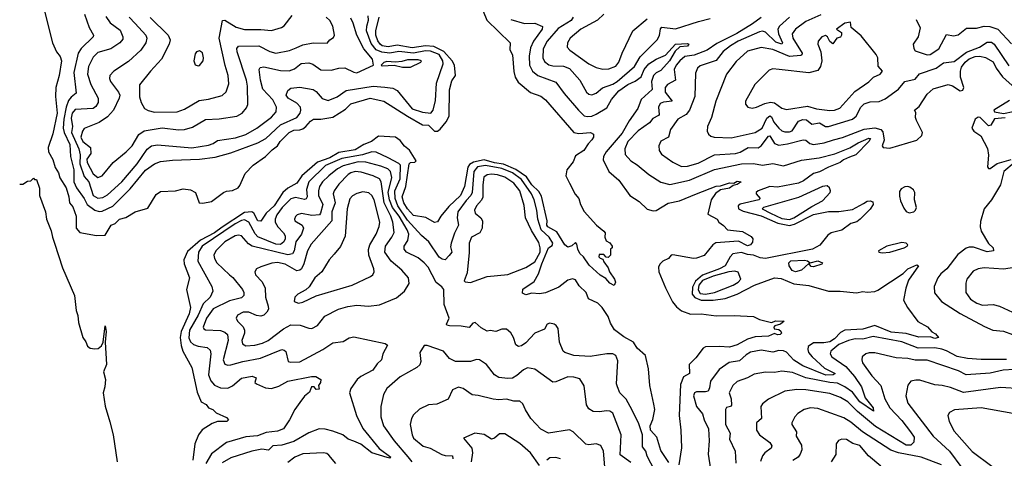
# Model space of a CAD drawing. Extents: x 1552294 to 1694791, y 811929 to 917222.
# Tile 214 of 256: x 1574584 to 1581160, y 872788 to 875719. Entities that reach past the tile are written whole.
import ezdxf

# ---------------------------------------------------------------- set-up
doc = ezdxf.new("R2010")
doc.units = 0

msp = doc.modelspace()

# ---------------------------------------------------------------- linework, layer by layer
at = {"layer": '0CON10XD'}
for points in [[(1574750, 875775), (1574802, 875565), (1574830, 875505), (1574853.6, 875473.6), (1574862, 875445), (1574846.7, 875345), (1574825.7, 875265), (1574821.9, 875205), (1574834.1, 875095), (1574805, 874956.9), (1574774.5, 874865.5), (1574776.7, 874836.7), (1574805.6, 874785), (1574821, 874731), (1574843.1, 874695), (1574852.8, 874662.8), (1574893.8, 874595), (1574912.7, 874535), (1574916, 874496), (1574938.3, 874468.3), (1574961.8, 874405), (1574961.2, 874325), (1574985.8, 874295.8), (1575096.7, 874276.7), (1575155, 874280), (1575194.5, 874345), (1575222.2, 874357.8), (1575250, 874385), (1575292.3, 874397.7), (1575355, 874434.4), (1575439.7, 874460.3), (1575495, 874551.2), (1575525, 874570), (1575625, 874576.2), (1575675, 874588.8), (1575725, 874582.5), (1575757.5, 874565), (1575782.5, 874495), (1575808, 874492), (1575865, 874504), (1575945.8, 874564.2), (1575966, 874574), (1576005, 874578.5), (1576042.9, 874595), (1576055, 874610), (1576088.8, 874691.2), (1576143.8, 874746.2), (1576226.4, 874803.6), (1576270.7, 874849.3), (1576305.6, 874875), (1576324.5, 874905), (1576383.7, 874965), (1576415, 874981.6), (1576455, 874982.6), (1576475, 874989.8), (1576495.3, 875005), (1576525, 875041.5), (1576545, 875054.4), (1576595, 875053.3), (1576675, 875068.4), (1576759.7, 875120.3), (1576795, 875155.6), (1576925, 875195.2), (1577015, 875174.8), (1577175, 875074.8), (1577275, 875016.4), (1577315, 875013.7), (1577355, 874973.6), (1577375, 874973.8), (1577391.7, 874988.3), (1577432.8, 875037.2), (1577451.8, 875075), (1577455, 875250), (1577470.6, 875309.4), (1577494.7, 875345.3), (1577488.8, 875415), (1577471.8, 875445), (1577416.8, 875506.8), (1577349.1, 875539.1), (1577295, 875543.8), (1577205, 875530.1), (1577105, 875547.8), (1577045, 875536.5), (1577005, 875543.9), (1576991, 875555), (1576975, 875576.5), (1576963.2, 875615), (1576963.4, 875645), (1576984, 875735)], [(1577679.6, 875775), (1577704.6, 875715), (1577860, 875565), (1577856.9, 875516.9), (1577874.6, 875484.6), (1577883.1, 875373.1), (1577892.9, 875335), (1577912.3, 875302.3), (1577995, 875233.1), (1578065, 875207.1), (1578095, 875182.5), (1578285.4, 874965.4), (1578317.5, 874957.5), (1578395.4, 874965.4), (1578416.7, 874955), (1578416.7, 874935), (1578406, 874915), (1578379.7, 874890.3), (1578350.8, 874845), (1578295, 874810), (1578280, 874770), (1578238.1, 874715), (1578232.5, 874675), (1578255.5, 874625.5), (1578293.3, 874553.3), (1578319.2, 874525), (1578330, 874485), (1578355, 874437.5), (1578435.8, 874345.8), (1578486.2, 874305), (1578493.3, 874295), (1578492.5, 874265), (1578501.7, 874241.7), (1578525, 874227.5), (1578540, 874205), (1578540, 874195), (1578530, 874185), (1578530, 874145), (1578515, 874130), (1578501.7, 874131.7), (1578485, 874150), (1578455, 874150), (1578452.5, 874135), (1578460, 874125), (1578478.3, 874118.3), (1578485, 874100), (1578515, 874060), (1578523, 874033), (1578556.7, 873985), (1578563.3, 873965), (1578555, 873943.3), (1578525, 873958.8), (1578498.5, 873988.5), (1578460.9, 874010.9), (1578388.1, 874078.1), (1578348.8, 874135), (1578325, 874156.7), (1578310.8, 874185), (1578305, 874218.8), (1578295, 874230), (1578271.7, 874208.3), (1578245, 874198), (1578225.8, 874215), (1578171, 874301), (1578112.3, 874335), (1578104.8, 874345), (1578105.7, 874375), (1578069.5, 874539.5), (1578050.4, 874570.4), (1578004.4, 874615), (1577968.2, 874668.2), (1577898.2, 874718.2), (1577814.3, 874754.3), (1577755, 874763), (1577685, 874783.3), (1577615, 874767.2), (1577589, 874751), (1577576.5, 874733.5), (1577555.4, 874605), (1577527.2, 874545), (1577448.9, 874471.1), (1577395.5, 874405), (1577375, 874369.2), (1577355, 874364.3), (1577297.3, 874397.3), (1577215, 874411.4), (1577173.5, 874455), (1577148.6, 874495), (1577139.4, 874535), (1577163.8, 874605), (1577184.5, 874755.5), (1577194.8, 874765.2), (1577222.7, 874767.3), (1577231.1, 874775), (1577187, 874847), (1577154.1, 874874.1), (1577125, 874910.6), (1577093.2, 874933.2), (1576980, 874940), (1576933.5, 874905), (1576882.3, 874885), (1576825, 874849), (1576715, 874831.4), (1576655, 874796.3), (1576573.9, 874766.1), (1576467.2, 874675), (1576434.5, 874625.5), (1576375, 874593.9), (1576342.4, 874565), (1576283.8, 874475), (1576230.4, 874425), (1576195, 874372.1), (1576175, 874374.7), (1576147.7, 874425), (1576135, 874434.4), (1576085, 874430.9), (1575935, 874333.3), (1575885, 874294.1), (1575791, 874245), (1575705, 874170.4), (1575680.8, 874115), (1575683.3, 874086.7), (1575717, 873995), (1575697.5, 873915), (1575725.3, 873795.3), (1575715, 873754.3), (1575661.6, 873635), (1575656.3, 873595), (1575661.5, 873541.5), (1575674.1, 873504.1), (1575734.6, 873394.6), (1575770, 873230), (1575796.3, 873166.3), (1575828.3, 873148.3), (1575845.6, 873125.6), (1575873.3, 873113.3), (1575895, 873092), (1575965, 873061.1), (1575977.5, 873045), (1575966.5, 873033.5), (1575905, 873033.8), (1575870.3, 873019.7), (1575802.1, 872977.9), (1575778, 872945)], [(1575016.2, 875756.2), (1575046.9, 875666.9), (1575077.8, 875615), (1575075.6, 875605), (1574993.8, 875526.2), (1574975.2, 875495), (1574945.9, 875365), (1574961.7, 875228.3), (1574928.4, 875201.6), (1574910.6, 875179.4), (1574895, 875134.6), (1574877.9, 875055), (1574873.1, 874995), (1574880.7, 874965), (1574918.9, 874885), (1574922.2, 874805), (1574944.8, 874715.2), (1574945, 874636.2), (1574964.1, 874595), (1575015, 874524.6), (1575034.8, 874485), (1575085, 874445.6), (1575115, 874437.2), (1575135, 874438.4), (1575205, 874473.6), (1575321.9, 874588.1), (1575425, 874712.5), (1575485, 874756.5), (1575525, 874770.5), (1575605, 874779.3), (1575785, 874786), (1575889.5, 874800.5), (1575995, 874829.2), (1576175, 874896.5), (1576227.6, 874925), (1576325, 875016.9), (1576435, 875065.9), (1576458.1, 875095), (1576462.6, 875115), (1576458.7, 875135), (1576435, 875160.7), (1576376.9, 875195), (1576363.5, 875215), (1576374.4, 875245), (1576395, 875260.4), (1576455, 875267.9), (1576543.1, 875253.1), (1576565, 875238.9), (1576605, 875191.2), (1576645, 875179.2), (1576705, 875203.9), (1576764.8, 875245.2), (1576945, 875274.7), (1577023.1, 875266.9), (1577075, 875262.2), (1577105, 875245.6), (1577205, 875123.2), (1577275, 875100.4), (1577328.8, 875095), (1577344.4, 875115), (1577360.1, 875179.9), (1577368.5, 875295), (1577411.9, 875425), (1577410.5, 875445), (1577385, 875487), (1577327.7, 875507.7), (1577295, 875509.8), (1577215, 875495.1), (1577115, 875507.1), (1577055, 875494.9), (1577001.8, 875501.8), (1576965, 875518.2), (1576930.2, 875560.2), (1576901.1, 875645), (1576901.8, 875675), (1576914.3, 875715), (1576911.2, 875745)], [(1575159.2, 875739.2), (1575187.1, 875697.1), (1575255, 875648.1), (1575272.9, 875605), (1575271.7, 875588.3), (1575252.2, 875565), (1575193.5, 875525), (1575105, 875499.6), (1575075, 875468.9), (1575043.6, 875405), (1575036.8, 875355), (1575059.1, 875285), (1575108.7, 875195), (1575107.2, 875165), (1575091.8, 875138.2), (1575075, 875124.7), (1574955, 875118.2), (1574935, 875094.5), (1574928.4, 875061.6), (1574935.5, 875005), (1574930.1, 874965), (1574978.8, 874855), (1574987.9, 874815), (1574986, 874756), (1575015, 874670.6), (1575046.4, 874635), (1575075, 874544.7), (1575105, 874525.7), (1575139.7, 874529.7), (1575170.7, 874549.3), (1575266.2, 874635), (1575368.8, 874755), (1575435.2, 874854.8), (1575465, 874875.8), (1575505, 874881.9), (1575733.4, 874863.4), (1575845, 874879.8), (1575875, 874891.1), (1575905, 874911.6), (1576025, 874929.2), (1576095, 874951.6), (1576167.3, 874995), (1576265, 875067.6), (1576296.6, 875103.4), (1576299.7, 875135), (1576275, 875182.7), (1576206.6, 875255), (1576191.2, 875315), (1576182.9, 875387.1), (1576190.8, 875399.2), (1576215, 875403.1), (1576325, 875380), (1576382.6, 875377.4), (1576418.7, 875391.3), (1576463.9, 875426.1), (1576515, 875430.4), (1576541.1, 875421.1), (1576595, 875383.8), (1576665, 875380.9), (1576715, 875394.5), (1576755, 875396.2), (1576815, 875367.3), (1576835, 875364.6), (1576946.7, 875415), (1576939.2, 875455), (1576881.4, 875525), (1576835.6, 875615.6), (1576811.6, 875695), (1576795, 875728.9)], [(1575315.2, 875735.2), (1575354.5, 875694.5), (1575426.8, 875615), (1575433.2, 875595), (1575426.2, 875563.8), (1575391.8, 875515), (1575310.7, 875439.3), (1575212.5, 875375), (1575185.6, 875345), (1575183.6, 875325), (1575190, 875305), (1575243.8, 875235), (1575251.8, 875215), (1575249.1, 875195), (1575209.2, 875115), (1575169.8, 875070.2), (1575115, 875031.1), (1575015, 874991.5), (1575003.6, 874975), (1574992.3, 874935), (1575006.1, 874905), (1575056.2, 874865), (1575058.9, 874825), (1575033.3, 874786.7), (1575034.3, 874765), (1575075, 874689.8), (1575105, 874663.6), (1575135, 874675.5), (1575207.8, 874765), (1575295.6, 874835), (1575334.6, 874875), (1575379, 874951), (1575415, 874976), (1575535, 874995.3), (1575645, 874982.8), (1575685, 874984.6), (1575738.2, 875001.7), (1575825, 875052.3), (1575915, 875056.9), (1576035, 875074.6), (1576070.6, 875095), (1576099.5, 875130.5), (1576107.2, 875152.8), (1576104.2, 875275), (1576098.8, 875315), (1576035.3, 875505), (1576034.1, 875525.9), (1576045, 875541.9), (1576180, 875545), (1576255, 875506.5), (1576295, 875495.4), (1576385, 875513.1), (1576430.8, 875530.8), (1576475, 875550.4), (1576544.4, 875564.4), (1576638, 875562), (1576656, 875585), (1576679.6, 875600.4), (1576685.5, 875614.5), (1576675.4, 875675), (1576655, 875713.3), (1576630.6, 875735)], [(1575455, 875733.8), (1575576.4, 875615), (1575587.9, 875585), (1575581.8, 875555), (1575531.8, 875455), (1575457.8, 875375), (1575385, 875283.3), (1575384.5, 875204.5), (1575394.2, 875165), (1575416.5, 875126.5), (1575441.7, 875111.7), (1575485, 875100.7), (1575635, 875103.9), (1575685, 875120.8), (1575781.9, 875178.1), (1575845, 875187.3), (1575935, 875212.1), (1575962.9, 875237.1), (1575980.5, 875289.5), (1575976.7, 875345), (1575957.2, 875412.8), (1575915.8, 875595), (1575937.4, 875712.6), (1575955, 875715.5), (1576029.7, 875669.7), (1576085, 875652.6), (1576195, 875653.6), (1576265, 875646.2), (1576332.7, 875667.3), (1576351.1, 875678.9), (1576403.3, 875746.7)], [(1577865, 875720), (1577955, 875692.7), (1578023.3, 875695), (1578075, 875673.3), (1578072.9, 875655), (1578015.7, 875575)], [(1578279.5, 875735), (1578266.6, 875713.4), (1578179.7, 875660.3), (1578106.4, 875575), (1578079.8, 875525), (1578076.9, 875465), (1578089.6, 875439.6), (1578117.8, 875417.8), (1578145, 875410.7), (1578215, 875408.8), (1578255, 875393.2), (1578325.4, 875315), (1578368.5, 875235), (1578385, 875221.8), (1578405, 875217.1), (1578435, 875227.9), (1578476.8, 875263.3), (1578545, 875287.6), (1578575, 875304.8), (1578690.4, 875405), (1578728.3, 875471.7), (1578841.3, 875585), (1578856.6, 875613.4), (1578863.3, 875656.7), (1578871.6, 875668.4), (1578965, 875658.4), (1579117.8, 875707.8), (1579195, 875726.6)], [(1578484.5, 875755), (1578442.8, 875715), (1578331.8, 875655), (1578259.5, 875595), (1578242.2, 875565), (1578241.4, 875535), (1578257.1, 875515), (1578385, 875424.7), (1578435, 875400.4), (1578478.3, 875388.3), (1578519.4, 875390.6), (1578565, 875408.9), (1578585.7, 875435), (1578607.2, 875495), (1578679.6, 875645), (1578774.6, 875725)], [(1579535, 875733.3), (1579478.9, 875691.1), (1579373.9, 875626.1), (1579239.6, 875560.4), (1579175.7, 875514.3), (1579088.1, 875481.9), (1579027.2, 875472.8), (1578991.9, 875445), (1578968.8, 875415), (1578955.3, 875385), (1578964.6, 875315), (1578909.4, 875285), (1578894.7, 875265), (1578895.9, 875235), (1578942.5, 875175), (1578882.7, 875167.3), (1578862.1, 875157.9), (1578850.7, 875135), (1578855.5, 875085), (1578851.2, 875078.8), (1578811.9, 875058.1), (1578789.9, 875030.1), (1578715, 874976.7), (1578645.9, 874905), (1578625.3, 874855), (1578628.5, 874818.5), (1578665, 874775.5), (1578708.8, 874748.8), (1578785, 874684.5), (1578865, 874633.8), (1578925, 874616.7), (1579057.2, 874647.2), (1579225, 874718.4), (1579405, 874754.6), (1579485, 874756.9), (1579545, 874747.5), (1579615, 874758.6), (1579685, 874741.9), (1579805, 874779.3), (1579923.8, 874795), (1580027.1, 874822.9), (1580127.7, 874862.3), (1580185, 874896), (1580255, 874926.3), (1580265.4, 874925), (1580254.6, 874905), (1580169, 874815), (1580125, 874800), (1580087, 874783), (1580063.6, 874765), (1579985, 874733.6), (1579925, 874702.9), (1579885, 874691.4), (1579818.4, 874641.6), (1579785, 874625.9), (1579645, 874600), (1579595, 874603.4), (1579516.2, 874575), (1579503.3, 874565), (1579503.3, 874555), (1579530, 874525), (1579521.2, 874515), (1579395, 874486.5), (1579381.8, 874475), (1579384.3, 874454.3), (1579415, 874438.4), (1579535, 874408), (1579648.5, 874358.5), (1579725, 874343), (1579757.9, 874352.1), (1579885, 874416.7), (1579985, 874437.3), (1580055, 874437.1), (1580145, 874451.1), (1580219.2, 874490.8)], [(1579725.3, 875735), (1579658.4, 875675), (1579648.1, 875655), (1579652.5, 875625), (1579678.8, 875565), (1579674.6, 875555.4), (1579635, 875569.7), (1579565, 875634.8), (1579545, 875641.1), (1579525, 875638), (1579383.1, 875575), (1579330.7, 875545), (1579282.8, 875507.2), (1579235, 875445.8), (1579128.6, 875411.4), (1579111.1, 875395), (1579097.9, 875362.1), (1579092.5, 875205), (1579058.4, 875115), (1579035.5, 875084.5)], [(1579935, 875751.1), (1579835, 875706.1), (1579765.5, 875655), (1579744.1, 875625), (1579748.4, 875595), (1579809.7, 875495), (1579808.8, 875485), (1579800.7, 875479.2), (1579725, 875473.1), (1579615, 875520.4), (1579536.4, 875533.6), (1579445, 875508.5), (1579369.9, 875440.1), (1579305.6, 875355), (1579233.3, 875175), (1579203.3, 875065), (1579178.1, 875005), (1579175.8, 874975), (1579184.2, 874954.2), (1579200.5, 874940.5), (1579223.1, 874933.1), (1579335, 874930), (1579495, 874964.2), (1579543.1, 874995), (1579575, 875060.8), (1579595, 875077), (1579605, 875070.8), (1579621.6, 875035), (1579655, 874994.7), (1579675, 874976.7), (1579695, 874968.7), (1579725, 874968.7), (1579743.8, 874976.2), (1579785, 875040.3), (1579815, 875052.5), (1579839.3, 875049.3), (1579875, 875019.7), (1579925, 875030.5), (1579965, 875006.1), (1579985, 875004.5), (1580145, 875053.3), (1580170, 875075), (1580200.8, 875135), (1580223.5, 875156.5), (1580265, 875169.5), (1580325, 875173.3), (1580365, 875190), (1580452.5, 875255), (1580495, 875306.2), (1580565, 875321.8), (1580592.5, 875357.5), (1580705, 875394.4), (1580755, 875431.2), (1580825, 875438.7), (1580907.5, 875502.5), (1580995, 875535.2), (1581045, 875568.6), (1581075, 875568.9), (1581092.7, 875555), (1581189.7, 875409.7)], [(1579995, 875112.1), (1580025, 875113.8), (1580062.4, 875127.6), (1580161.9, 875238.1), (1580255, 875304.5), (1580286.1, 875333.9), (1580330, 875355), (1580345.5, 875375), (1580318.5, 875408.5), (1580315.2, 875465), (1580305, 875487.1), (1580205, 875610.6), (1580137.5, 875667.5), (1580133.3, 875703.3), (1580095, 875696), (1580040, 875655), (1580072.5, 875632.5), (1580072.5, 875615), (1580065, 875602.5), (1580042.5, 875595), (1580015, 875557.5), (1579995, 875573.8), (1579980, 875605), (1579965, 875613.6), (1579941.9, 875605), (1579917.1, 875575), (1579914.4, 875555), (1579935.5, 875505), (1579941.4, 875445), (1579932.9, 875405), (1579915, 875380), (1579855, 875364.6), (1579656.9, 875386.9), (1579615, 875390.5), (1579588.9, 875381.1), (1579493.1, 875285), (1579430.8, 875175), (1579431.2, 875155), (1579446.7, 875135), (1579475, 875128.6), (1579505, 875133.3), (1579560.7, 875159.3), (1579598, 875168), (1579625, 875163.2), (1579675, 875128.2), (1579705, 875119.6), (1579845, 875141.2), (1579905, 875123.5), (1579995, 875112.1)], [(1580570.9, 875720.9), (1580598.6, 875665), (1580584.4, 875605), (1580552.3, 875555), (1580555, 875526.7), (1580565, 875510), (1580643.9, 875483.9), (1580665, 875486.4), (1580723.6, 875525), (1580775, 875620), (1580820, 875610), (1580852.5, 875617.5), (1580908.3, 875661.7), (1580975, 875663.2), (1581025, 875674.8), (1581063.3, 875673.3), (1581116, 875655), (1581208.1, 875558.1)], [(1578015.7, 875575), (1577995, 875530), (1577987.1, 875475), (1577987.8, 875415), (1578008.4, 875375), (1578045, 875345.8), (1578165, 875301.8), (1578219.6, 875225), (1578315, 875113.8), (1578355, 875077.5), (1578375, 875071.6), (1578405, 875075.3), (1578435, 875087.6), (1578505, 875130), (1578536.8, 875185), (1578585.6, 875244.4), (1578645, 875286.4), (1578695, 875307), (1578735, 875337.3), (1578755, 875386.7), (1578785, 875424), (1578835, 875454.7), (1578897.6, 875482.4), (1578964.8, 875555.2), (1579045, 875560.5), (1579052.9, 875555), (1579045, 875540.9), (1578991.9, 875538.1), (1578961, 875509), (1578924.7, 875445), (1578865, 875380), (1578835, 875363.7), (1578818, 875345), (1578804.2, 875305), (1578808.3, 875251.7), (1578735.7, 875185), (1578713.2, 875125), (1578655, 875042.5), (1578608.3, 874961.7), (1578501.8, 874835), (1578483.8, 874805), (1578481.4, 874781.4), (1578517.7, 874705), (1578585, 874645.6), (1578658.6, 874545), (1578722, 874505), (1578775, 874451.9), (1578815, 874441.8), (1578835, 874443.3), (1578915, 874492.3), (1578990.9, 874509.1), (1579104.8, 874555.2), (1579235, 874606.2), (1579265, 874609.2), (1579325, 874627.8), (1579353.3, 874626.7), (1579375, 874639.1), (1579402.5, 874635), (1579375, 874616.7), (1579348.6, 874611.4), (1579325, 874593.7), (1579265, 874582.5), (1579231.5, 874558.5), (1579202.3, 874515), (1579178.8, 874418.8), (1579242.5, 874385), (1579252.5, 874365), (1579285, 874343.3), (1579311.2, 874315), (1579412.5, 874302.5), (1579470.3, 874270.3), (1579479.7, 874255), (1579477.8, 874232.2), (1579464.4, 874215), (1579445, 874207.2), (1579385, 874239.4), (1579233, 874227), (1579213.7, 874215), (1579155.8, 874144.2), (1579105, 874125.2), (1579085, 874123.7), (1578945, 874147.7), (1578935, 874144.4), (1578916.2, 874123.8), (1578880, 874105), (1578859.2, 874085), (1578850.6, 874065), (1578853.3, 874035), (1578896.9, 873926.9), (1578943.1, 873833.1), (1578969.7, 873799.7), (1579005, 873772.7), (1579065, 873750.9), (1579135, 873752.4), (1579235, 873739.3), (1579355, 873742.5), (1579485, 873735.8), (1579525.6, 873715.6), (1579605, 873696), (1579634.4, 873705.6), (1579689.2, 873705), (1579665, 873684), (1579626.4, 873673.6), (1579620, 873665), (1579622.9, 873652.9), (1579655, 873648.1), (1579667.1, 873637.1), (1579672.9, 873625), (1579663.8, 873615), (1579645, 873613.7), (1579625, 873622.1), (1579585, 873604.3), (1579495, 873599.4), (1579445.4, 873584.6), (1579375, 873545.9), (1579325, 873530), (1579256.2, 873535), (1579165, 873533.3), (1579149.2, 873525), (1579100.2, 873459.8), (1579055.6, 873415), (1579056.4, 873355), (1579017.7, 873332.3), (1578997.7, 873282.3), (1578988.8, 873075), (1579000, 872975), (1579003, 872857), (1578986.7, 872745)], [(1575775, 875410), (1575785, 875413.3), (1575810, 875445), (1575812.5, 875465), (1575805, 875496.7), (1575785, 875510), (1575765, 875503.8), (1575755, 875490), (1575747.5, 875445), (1575755, 875416.7), (1575775, 875410)], [(1577140.9, 875400.9), (1577195, 875402.2), (1577264, 875435), (1577268, 875445), (1577245, 875450.9), (1577175, 875450.6), (1577135, 875438.5), (1577094.4, 875435.6), (1577035, 875440), (1577015, 875433.3), (1576997.5, 875415), (1577005, 875410), (1577084.1, 875414.1), (1577140.9, 875400.9)], [(1579035.5, 875084.5), (1578980.6, 875055), (1578929.5, 874985), (1578916.5, 874935), (1578865, 874908), (1578852, 874875), (1578855.7, 874845), (1578869.6, 874819.6), (1578946.9, 874766.9), (1579005, 874738.8), (1579045, 874740), (1579115, 874760), (1579225, 874815.7), (1579365, 874825.2), (1579396.5, 874833.5), (1579450, 874865), (1579515, 874863), (1579535, 874875.3), (1579585, 874940.4), (1579595, 874941.8), (1579625, 874892.3), (1579655, 874880.5), (1579711.6, 874888.4), (1579816.1, 874916.1), (1579834.5, 874914.5), (1579860.9, 874890.9), (1579885.4, 874885.4), (1579956, 874895), (1580019.4, 874915), (1580078.8, 874931.2), (1580225, 874986.7), (1580295, 874995.8), (1580335, 874985.2), (1580348.9, 874968.9), (1580356.6, 874913.4), (1580344.2, 874875), (1580350, 874865), (1580395, 874860.8), (1580575, 874912.9), (1580608.5, 874945), (1580614, 874965), (1580572.5, 875045), (1580566.7, 875065), (1580569.3, 875099.3), (1580560, 875115), (1580591.3, 875138.7), (1580645, 875221.1), (1580685, 875257.7), (1580785, 875285.8), (1580815, 875277.3), (1580865, 875243.1), (1580883, 875247), (1580890.6, 875265), (1580867.9, 875335), (1580867.7, 875375), (1580875, 875402.5), (1580898.9, 875435), (1580925, 875456.3), (1580965, 875473.8), (1580995.8, 875475.8), (1581035, 875465.3), (1581085, 875436.9), (1581105.8, 875395.8), (1581147.6, 875337.6), (1581235, 875258.1)], [(1581195, 875180), (1581090, 875115), (1581095, 875103.3), (1581155, 875092), (1581220, 875105)], [(1581165, 875063.2), (1581093.7, 875056.3), (1581070, 875015), (1581055, 875009.2), (1580998.8, 875065), (1580985, 875068.1), (1580965, 875053.8), (1580943.3, 874995), (1580955.4, 874975), (1581002.5, 874942.5), (1581048.7, 874858.7), (1581055.3, 874814.7), (1581046.7, 874735), (1581053.8, 874725), (1581065, 874725.5), (1581111.7, 874758.3), (1581206, 874784)], [(1578920.4, 872760.4), (1578865, 872840), (1578838.3, 872928.3), (1578796.9, 872975), (1578794.9, 873005), (1578813.1, 873046.9), (1578825.4, 873115), (1578820.2, 873150.2), (1578792.5, 873275), (1578784.4, 873385), (1578762.9, 873475), (1578707.9, 873525), (1578682.6, 873565), (1578619, 873599), (1578556.2, 873646.2), (1578530.1, 873690.1), (1578515, 873735.3), (1578475, 873795.4), (1578445.6, 873825), (1578382.9, 873852.9), (1578366.7, 873895), (1578320.3, 873940.3), (1578295, 873981.5), (1578275, 873987.9), (1578245, 873977.7), (1578185, 873930.9), (1578095, 873892.9), (1578055, 873887.1), (1578005, 873890.8), (1577965, 873879.4), (1577941.1, 873891.1), (1577945, 873917.5), (1578019.7, 873970.3), (1578048.3, 874021.7), (1578072, 874088), (1578115, 874194.2), (1578140.5, 874209.5), (1578143.6, 874225), (1578120.5, 874265), (1578066.7, 874315), (1578043.6, 874385), (1578036.7, 874445), (1578019.1, 874515), (1578001.6, 874555), (1577935, 874650.2), (1577875, 874694.9), (1577805, 874725.6), (1577695, 874743.9), (1577641.9, 874735), (1577616, 874705), (1577606.3, 874563.7), (1577598, 874545), (1577565, 874510.2), (1577511, 874435), (1577505.2, 874395.2), (1577515.5, 874345), (1577487.2, 874292.8), (1577464.8, 874225), (1577462, 874202), (1577470.9, 874165), (1577453, 874143), (1577425, 874113.8), (1577405, 874118.1), (1577385, 874133.1), (1577317.3, 874235), (1577267.8, 874277.8), (1577175, 874379.9), (1577110.3, 874475), (1577091, 874525), (1577088.6, 874575), (1577124.6, 874655), (1577126.5, 874746.5), (1577117, 874757), (1577045, 874796.2), (1576965, 874833.3), (1576935, 874836.4), (1576873.6, 874816.4), (1576735, 874791.2), (1576625.3, 874745), (1576514.7, 874635.3), (1576499, 874585), (1576503.2, 874535), (1576497.3, 874522.7), (1576485, 874517.6), (1576425, 874530.6), (1576395, 874522.6), (1576336.8, 874465), (1576300.4, 874415), (1576289.1, 874385), (1576290.2, 874365), (1576306.9, 874335), (1576346.1, 874295), (1576356.6, 874275), (1576356.1, 874255), (1576347.3, 874235), (1576325, 874216.8), (1576295, 874218.5), (1576175, 874269), (1576157.5, 874287.5), (1576114.3, 874365), (1576085, 874380.8), (1576065, 874377.2), (1576022, 874355), (1575801.6, 874205), (1575777.3, 874165), (1575773, 874105), (1575866.2, 873935), (1575872.9, 873905), (1575855.4, 873865), (1575810, 873820), (1575775.1, 873744.9), (1575718.3, 873645), (1575713.2, 873593.2), (1575725, 873566.7), (1575745, 873548.8), (1575775, 873537.1), (1575835, 873528.2), (1575855, 873510), (1575860, 873485), (1575845.8, 873345), (1575859.3, 873305), (1575885, 873276.2), (1575925, 873258.9), (1575975, 873257.1), (1576005, 873271.5), (1576065, 873323.8), (1576136.2, 873336.2), (1576163.3, 873325), (1576154.3, 873295), (1576165, 873285.8), (1576225, 873260), (1576265, 873254.6), (1576315, 873269.3), (1576375, 873302.5), (1576532.5, 873335), (1576562.5, 873335), (1576596.2, 873315), (1576593.3, 873295), (1576580, 873275), (1576585, 873250), (1576565, 873247.5), (1576550, 873265), (1576532.5, 873265), (1576519.4, 873230.6), (1576486.8, 873203.2), (1576455, 873162), (1576420.5, 873115), (1576385.3, 873044.7), (1576345.8, 872985), (1576305, 872969.5), (1576229.5, 872960.5), (1576172, 872938), (1576095, 872931), (1575965, 872893.8), (1575865, 872818.1), (1575827.2, 872752.8)], [(1578846.2, 872666.2), (1578775, 872801.9), (1578765.2, 872835.2), (1578743.8, 872865), (1578743.9, 872945), (1578717.9, 873025), (1578660.9, 873135), (1578634.3, 873184.3), (1578592.5, 873225), (1578575.5, 873265.5), (1578570.6, 873285), (1578578.3, 873438.3), (1578565.4, 873475.4), (1578545, 873485.7), (1578505.8, 873485.8), (1578395, 873467.8), (1578284.4, 873475.6), (1578224, 873494), (1578213.1, 873505), (1578188.2, 873565), (1578180, 873655), (1578168, 873675), (1578153.4, 873683.4), (1578125, 873691.9), (1578106.2, 873685), (1578089, 873651), (1578025, 873624.4), (1577965, 873559.5), (1577935, 873539.5), (1577915, 873535.6), (1577896.5, 873546.5), (1577882.8, 873595), (1577865, 873626.5), (1577835, 873650), (1577805, 873650.4), (1577765, 873636.3), (1577725, 873641.4), (1577705, 873636.7), (1577665, 873660), (1577625, 873694.4), (1577610, 873690), (1577585, 873662.5), (1577531.8, 873671.8), (1577455, 873672.2), (1577437.7, 873677.7), (1577434.2, 873685), (1577452.5, 873725), (1577418.1, 873815), (1577416.1, 873916.1), (1577404, 873934), (1577365, 873962.9), (1577311, 874065), (1577285, 874094.7), (1577245, 874126.7), (1577167.8, 874165), (1577151.2, 874185), (1577152.1, 874205), (1577176.6, 874243.4), (1577182.4, 874285), (1577172.2, 874315), (1577119.1, 874405), (1577074.7, 874465), (1577053.9, 874515), (1577045.1, 874565), (1577068.4, 874665), (1577060.7, 874705), (1577041.5, 874721.5), (1576995, 874740.6), (1576895, 874766.9), (1576845, 874768), (1576745, 874742.5), (1576706.8, 874723.2), (1576648.2, 874675), (1576606.9, 874635), (1576586.8, 874605), (1576578.4, 874575), (1576579.4, 874545), (1576607.7, 874485), (1576593.1, 874425), (1576585.4, 874415), (1576535, 874409.4), (1576465, 874423.1), (1576436, 874415), (1576425, 874404.2), (1576418.5, 874385), (1576421.5, 874375), (1576469.4, 874345), (1576479.3, 874325), (1576467, 874285), (1576428.6, 874235), (1576416, 874174), (1576405.2, 874154.8), (1576375, 874148.5), (1576136.6, 874206.6), (1576111.4, 874221.4), (1576065, 874274.5), (1576045, 874279.6), (1576022, 874275), (1575955, 874233.8), (1575894.5, 874175), (1575881.2, 874145), (1575885, 874124), (1575900.9, 874095), (1575985.6, 874015), (1576006.6, 873996.6), (1576070.8, 873915), (1576080.9, 873895), (1576081.9, 873875), (1576065, 873860.4), (1575985, 873839.3), (1575875, 873785.8), (1575831.1, 873725), (1575809.2, 873665), (1575812.6, 873652.6), (1575825, 873645.4), (1575925, 873642.1), (1575955, 873631.3), (1575971.1, 873615), (1575977, 873575), (1575943.7, 873445), (1575955, 873416.7), (1575975, 873410), (1575995, 873411.6), (1576075.2, 873434.8), (1576192.8, 873457.2), (1576335, 873514.4), (1576351.3, 873511.3), (1576361.3, 873501.3), (1576377.5, 873435), (1576395, 873430.4), (1576455, 873432.7), (1576608.9, 873515), (1576675, 873558.8), (1576745, 873568.1), (1576785, 873592.9), (1576815, 873599.4), (1577025, 873555.4), (1577040.8, 873545), (1577008.9, 873485), (1577001.4, 873445), (1576971.2, 873418.8), (1576942, 873378), (1576861.4, 873335), (1576837.8, 873315), (1576796.5, 873255), (1576786.7, 873225), (1576833.8, 873075), (1576876.5, 872986.5), (1576983.8, 872853.8), (1577063.3, 872795), (1577055, 872788.8), (1577037.1, 872792.9), (1576935.6, 872825), (1576861.7, 872881.7), (1576816.4, 872903.6), (1576778, 872915), (1576742.5, 872945), (1576675, 872969.4), (1576625, 872983.1), (1576584.6, 872985.4), (1576515, 872958.1), (1576415, 872901.2), (1576335, 872876.7), (1576275, 872870.3), (1576245, 872842.5), (1576201.8, 872848.3), (1576135, 872835.4), (1575995, 872790.8), (1575935, 872757.6)], [(1581225, 874761.9), (1581156.9, 874705), (1581134.5, 874615), (1581075.5, 874515), (1581026.1, 874455), (1581000.5, 874369.5), (1580998.5, 874335), (1581004.6, 874305), (1581053.8, 874223.8), (1581085.8, 874195), (1581088.8, 874175), (1581045, 874167.7), (1580955, 874199.2), (1580925, 874199.7), (1580905, 874193.2), (1580850.5, 874149.5), (1580775.7, 874054.3), (1580735, 874020.6), (1580716.2, 873995), (1580690.5, 873935), (1580693.9, 873893.9), (1580741.1, 873835), (1580865.2, 873755.2), (1581028.4, 873668.4), (1581084, 873645), (1581155, 873636.7), (1581275, 873592.4)], [(1574583.8, 874620), (1574605, 874620), (1574635, 874640), (1574658.3, 874641.7), (1574675, 874660), (1574681.7, 874651.7), (1574695, 874650), (1574715, 874592.5), (1574715.5, 874545), (1574756.4, 874435), (1574763.8, 874385), (1574795, 874307.5), (1574801.8, 874265), (1574816.3, 874225), (1574870.3, 874060.3), (1574950.6, 873875), (1574960.3, 873775), (1574971.8, 873741.7), (1574977.2, 873695), (1575005.2, 873595.2), (1575025, 873566.9), (1575036.7, 873536.7), (1575054, 873524), (1575085, 873519.8), (1575107.2, 873522.8), (1575130.1, 873539.9), (1575141.8, 873565), (1575155, 873673.3), (1575160.4, 873635), (1575155.2, 873565), (1575162.6, 873415), (1575143.5, 873365), (1575156.5, 873315), (1575152.1, 873265), (1575141, 873225), (1575155.6, 873135.6), (1575185, 873031.2), (1575208.6, 872945), (1575234.8, 872765)], [(1576095, 873540), (1576155, 873544.2), (1576205, 873557.6), (1576244, 873576), (1576345, 873653.4), (1576395, 873680), (1576458, 873678), (1576515, 873656.9), (1576535, 873655.8), (1576572, 873675), (1576621.8, 873738.2), (1576714, 873785), (1576775, 873802.1), (1576835, 873810.5), (1576914.5, 873804.5), (1576987, 873813), (1577099.8, 873860.2), (1577154.2, 873905), (1577184.3, 873955), (1577180, 873995), (1577136.9, 874045), (1577065.9, 874105.9), (1577022.3, 874165), (1577026.4, 874205), (1577070.3, 874265), (1577083.9, 874296.1), (1577076.9, 874365), (1577062.5, 874405), (1577018, 874495), (1576997.8, 874635), (1576986.1, 874655), (1576945.6, 874675), (1576865, 874700.6), (1576825, 874703.4), (1576794.5, 874695.5), (1576777.7, 874685), (1576715, 874619.2), (1576683.5, 874575), (1576678.2, 874555), (1576691, 874495), (1576669.4, 874435), (1576668.4, 874375), (1576530.1, 874219.9), (1576505.8, 874175), (1576482.3, 874087.7), (1576465, 874053.6), (1576455, 874044.6), (1576435, 874041.6), (1576356.5, 874085), (1576305, 874095.7), (1576268.9, 874091.1), (1576193.3, 874066.7), (1576165, 874054.2), (1576153.3, 874035), (1576158.1, 874015), (1576203, 873967), (1576223.3, 873925), (1576224.7, 873865), (1576243.3, 873805), (1576244.6, 873785), (1576235.4, 873765), (1576215, 873744.7), (1576195, 873738.8), (1576165, 873742), (1576115, 873764), (1576076.7, 873765), (1576038.6, 873745), (1576029.5, 873725), (1576038.5, 873705), (1576076.1, 873666.1), (1576085.3, 873645.3), (1576084.7, 873625), (1576068.5, 873575), (1576072.7, 873552.7), (1576095, 873540)], [(1577595, 873963.8), (1577707, 874003), (1577845, 874017.3), (1577965, 874063.2), (1578025, 874101.3), (1578059.4, 874165), (1578059.9, 874195), (1578050.7, 874230.7), (1578001.4, 874311.3), (1577962.5, 874395), (1577952.8, 874477.2), (1577925, 874574.5), (1577885, 874626.9), (1577825, 874665.5), (1577775, 874681.6), (1577735, 874686.9), (1577705, 874681.7), (1577684.4, 874665.6), (1577677, 874615), (1577677.7, 874532.3), (1577667.8, 874512.2), (1577634.7, 874475), (1577621.6, 874445), (1577625.5, 874425), (1577663.6, 874395), (1577675.7, 874375.8), (1577671.8, 874325), (1577656.2, 874295), (1577601.2, 874265), (1577585.9, 874225), (1577586.9, 874163.1), (1577572, 874028), (1577553.3, 873975), (1577558.3, 873968.3), (1577595, 873963.8)], [(1579725, 874383), (1579754.4, 874395), (1579875, 874471), (1579945, 874507.5), (1579996.6, 874565), (1580000, 874575), (1579993.1, 874595), (1579977.7, 874607.7), (1579945.2, 874605.2), (1579785, 874530.2), (1579552.3, 874465), (1579543.6, 874455), (1579599.5, 874425), (1579675, 874391.5), (1579725, 874383)], [(1580525, 874429.3), (1580555, 874434.4), (1580567.3, 874445), (1580574.1, 874465), (1580561, 874515), (1580562.3, 874565), (1580552.5, 874582.5), (1580529.4, 874599.4), (1580515, 874604.8), (1580495, 874601.9), (1580471.1, 874588.9), (1580459.5, 874570.5), (1580459.3, 874539.3), (1580467.7, 874507.7), (1580488.8, 874458.8), (1580505, 874437.5), (1580525, 874429.3)], [(1576445, 873824.4), (1576475, 873832.2), (1576565, 873873.9), (1576805.2, 873944.8), (1576927.1, 874002.9), (1576941.9, 874015), (1576950.5, 874035), (1576950, 874055), (1576915.3, 874145), (1576914, 874184), (1576923.3, 874215), (1576964.8, 874285.2), (1576985, 874338), (1576988.6, 874365), (1576951.1, 874515), (1576935, 874544.6), (1576915, 874561.3), (1576875, 874568), (1576835, 874556.6), (1576807.5, 874542.5), (1576788.3, 874521.7), (1576771.2, 874455), (1576756.9, 874273.1), (1576727, 874203), (1576685, 874151.4), (1576651.1, 874115), (1576601.2, 874035), (1576555.8, 873994.2), (1576517.3, 873932.7), (1576495.9, 873914.1), (1576442, 873885), (1576420.8, 873865), (1576416.2, 873835), (1576445, 873824.4)], [(1580219.2, 874490.8), (1580245, 874506.2), (1580265, 874508.8), (1580281.3, 874501.3), (1580285.2, 874485), (1580265, 874452.8), (1580197.7, 874385), (1580175, 874368.8), (1580133.9, 874356.1), (1580075, 874312.3), (1580003.1, 874295), (1579981.9, 874278.1), (1579927.5, 874212.5), (1579878.8, 874185), (1579566.1, 874123.9), (1579528.5, 874128.5), (1579485, 874145.8), (1579445, 874149.2), (1579405, 874162.8), (1579346.5, 874153.5), (1579329.2, 874135), (1579296.4, 874075), (1579258.5, 874055), (1579145, 874012.7), (1579097.9, 873972.1), (1579077.7, 873932.3), (1579075.9, 873885.9), (1579092, 873862), (1579135, 873845.7), (1579215, 873845.3), (1579296, 873855), (1579375, 873884.1), (1579490.8, 873945), (1579625, 873993.5), (1579670, 873990), (1579753.4, 873953.4), (1579855, 873942.2), (1579985, 873905.8), (1580064.2, 873905.8), (1580173.3, 873893.3), (1580215, 873902.9), (1580245, 873899.1), (1580295, 873903.4), (1580315, 873911.1), (1580485, 874022.2), (1580515.8, 874055), (1580575, 874080), (1580586.2, 874075), (1580520.8, 873979.2), (1580502.5, 873925), (1580486.7, 873845), (1580512.5, 873795), (1580583, 873703), (1580647.3, 873667.3), (1580675, 873632.5), (1580700.6, 873620.6), (1580721.2, 873595), (1580695, 873587.6), (1580665, 873600), (1580588.5, 873598.5), (1580505, 873621.2), (1580405, 873631.1), (1580295, 873676.5), (1580215, 873650.5), (1580095, 873644.8), (1580065, 873629), (1580025, 873587.2), (1579995, 873567.4), (1579955, 873558.7), (1579885, 873560), (1579850.5, 873535), (1579847.1, 873515), (1579852.3, 873495), (1579876.3, 873465), (1579960.2, 873390.2), (1580030, 873355), (1580016, 873345), (1579966.9, 873343.1), (1579815, 873405.6), (1579755, 873443.9), (1579705, 873497.8), (1579685, 873506.3), (1579655, 873508.8), (1579615, 873497.3), (1579535, 873510), (1579465, 873497.2), (1579435, 873479.6), (1579391.3, 873438.7), (1579322.1, 873427.9), (1579255, 873382.1), (1579197, 873303), (1579191.9, 873258.1), (1579182.3, 873237.7), (1579165, 873231.3), (1579105, 873232.9), (1579090.6, 873225), (1579084.7, 873205.3), (1579104.8, 873135), (1579143.9, 873085), (1579155.5, 873045), (1579183.8, 872985), (1579189.1, 872905), (1579183.1, 872815), (1579209.6, 872645)], [(1580345, 874160), (1580395, 874164.4), (1580492, 874195), (1580512, 874205), (1580516.2, 874215), (1580504.3, 874225), (1580475, 874230.4), (1580375, 874205.2), (1580320, 874175), (1580322.5, 874165), (1580345, 874160)], [(1579765, 874034.7), (1579742.3, 874042.3), (1579723.3, 874073.3), (1579721.8, 874095), (1579735, 874108.4), (1579825, 874112.9), (1579845, 874108), (1579863.3, 874093.3), (1579915, 874107), (1579945.7, 874095), (1579941.1, 874085), (1579885, 874066.7), (1579870.7, 874070.7), (1579855, 874090), (1579804.4, 874045), (1579765, 874034.7)], [(1581244.3, 874065.7), (1581155, 874051.2), (1581025, 874060), (1580985, 874053.3), (1580951.8, 874038.2), (1580910, 873985), (1580902.4, 873957.6), (1580903.1, 873895), (1580935, 873851.9), (1580975.8, 873824.2), (1581015, 873811.8), (1581085, 873816.2), (1581127.5, 873805), (1581215, 873764)], [(1579165, 873884.2), (1579225, 873895.9), (1579348.4, 873945), (1579383.2, 873965), (1579399.4, 873985), (1579382.1, 874032.1), (1579359.5, 874039.5), (1579320, 874035), (1579215, 874005.9), (1579145, 873975.3), (1579119.2, 873945), (1579114.4, 873914.4), (1579129.5, 873889.5), (1579165, 873884.2)], [(1581175, 873447.5), (1581005, 873448.4), (1580915, 873455.7), (1580845, 873468.5), (1580775, 873506.3), (1580743.6, 873516.4), (1580695, 873525.6), (1580585, 873522.9), (1580475, 873565.7), (1580285, 873601.5), (1580216, 873584), (1580165, 873586), (1580118.6, 873575), (1580055, 873547.7), (1580002.5, 873505), (1579996.4, 873485), (1580007.3, 873465), (1580102.1, 873402.1), (1580160.3, 873335), (1580205.7, 873265), (1580231.7, 873191.7), (1580284.5, 873125), (1580286.3, 873103.7), (1580195, 873165.8), (1580145, 873230), (1580095, 873265.5), (1580045, 873289.4), (1579995.1, 873294.9), (1579834.9, 873324.9), (1579745, 873360.8), (1579675, 873370.7), (1579625, 873361.8), (1579565, 873364.6), (1579489.5, 873350.5), (1579444, 873326), (1579375, 873300.5), (1579347.8, 873275), (1579322.9, 873225), (1579334.7, 873185), (1579337.3, 873142.7), (1579332, 873135), (1579303.6, 873126.4), (1579298.2, 873115), (1579298.2, 873015), (1579329.5, 872955), (1579325.5, 872915), (1579363.5, 872835), (1579367.7, 872755)], [(1578665, 872760.5), (1578595, 872812), (1578601.8, 872945), (1578545, 873090), (1578525, 873103.5), (1578505.4, 873105.4), (1578455, 873097.8), (1578415, 873100.8), (1578385, 873117.5), (1578370.5, 873145), (1578355, 873273.3), (1578325, 873318.2), (1578285, 873330), (1578245, 873331.4), (1578165, 873298.1), (1578145, 873295.8), (1578025, 873384.4), (1577975, 873392.5), (1577949.7, 873380.3), (1577905, 873341.2), (1577875, 873323.8), (1577845, 873320.4), (1577785, 873328.2), (1577755.6, 873345), (1577700.8, 873415), (1577655, 873445.6), (1577635, 873447.5), (1577595.6, 873435.6), (1577495, 873434.5), (1577454.6, 873454.6), (1577413.8, 873505), (1577305, 873542.9), (1577285, 873541.2), (1577255.8, 873495), (1577262.9, 873435), (1577257.2, 873412.8), (1577236, 873395), (1577125, 873331.5), (1577036.9, 873255), (1577013.1, 873215), (1576995.8, 873135), (1576996.5, 873065), (1577013.6, 873005), (1577084.6, 872905), (1577177.1, 872797.1), (1577202.2, 872765)], [(1581225, 873382.4), (1581153, 873377), (1581065, 873357), (1580905, 873346.5), (1580855, 873372.2), (1580645, 873443.5), (1580565, 873443.8), (1580515, 873454.1), (1580438.7, 873458.7), (1580295, 873493.1), (1580256.9, 873493.1), (1580234.7, 873485.3), (1580211.4, 873465), (1580207.5, 873445), (1580212.9, 873425), (1580275, 873340), (1580334.5, 873275), (1580361.8, 873185), (1580395, 873126.2), (1580475, 873041.1), (1580534.1, 872965), (1580558.8, 872928.8), (1580556.5, 872895), (1580535, 872875.7), (1580505, 872876.1), (1580300.6, 873000.6), (1580179.8, 873099.8), (1580115, 873164.8), (1580065, 873194.2), (1579995, 873221.2), (1579835, 873245.3), (1579775, 873248.4), (1579695, 873237.7), (1579585, 873182.2), (1579545, 873152.9), (1579533.1, 873135), (1579537.9, 873055), (1579504.4, 873025), (1579504.4, 872975), (1579525.6, 872945), (1579594.1, 872894.1), (1579608.3, 872871.7), (1579603.5, 872855), (1579560, 872825), (1579545, 872804), (1579532.7, 872767.3)], [(1581275, 873252.9), (1581135, 873261.2), (1580887.8, 873227.8), (1580801.5, 873261.5), (1580745, 873274.6), (1580695, 873277.9), (1580595, 873310), (1580568.9, 873311.1), (1580535, 873302.9), (1580515, 873276.7), (1580502.9, 873205), (1580515.9, 873155.9), (1580685.9, 872935.9), (1580795, 872835.3), (1580875.7, 872725)], [(1578494.8, 872704.8), (1578483.9, 872835), (1578465, 872873.1), (1578435, 872884.4), (1578385, 872877.5), (1578365, 872883.1), (1578281.2, 872965), (1578255, 872978.6), (1578115, 872956), (1578063.6, 872983.6), (1577998.6, 873055), (1577962.3, 873112.3), (1577945, 873152), (1577925, 873170), (1577885, 873169.3), (1577835, 873183.5), (1577785, 873178.8), (1577745, 873183.5), (1577645, 873208.6), (1577605, 873212.2), (1577545, 873254.6), (1577515, 873262.5), (1577475.5, 873244.5), (1577445, 873182.5), (1577369.8, 873150.2), (1577313.3, 873145), (1577255, 873116.7), (1577215, 873078.1), (1577200.9, 873055), (1577192.2, 873015), (1577204.7, 872945), (1577215, 872921.8), (1577279.5, 872869.5), (1577325.7, 872855), (1577402.8, 872812.8), (1577425, 872806.1), (1577474.5, 872804.5), (1577476.5, 872785)], [(1580740.4, 872745), (1580605, 872795.8), (1580453.8, 872823.8), (1580402, 872842), (1580213.8, 872965), (1580135, 873029.2), (1580088.3, 873058.3), (1579915, 873121.6), (1579865, 873126), (1579824, 873115), (1579782.1, 873087.9), (1579760.6, 873065), (1579740.6, 873025), (1579741.1, 873015), (1579771.4, 872965), (1579768.9, 872935), (1579806.2, 872875), (1579808.2, 872845), (1579795.7, 872815), (1579783.1, 872795), (1579746.7, 872773.3)], [(1581545, 872770), (1581442.7, 872822.7), (1581407.1, 872885), (1581289.9, 873009.9), (1581251.1, 873061.1), (1581217.4, 873087.4), (1581005, 873125.4), (1580828, 873112), (1580794, 873095), (1580782.9, 873075), (1580791.1, 873035), (1580825, 872968.6), (1580945, 872834.4), (1581077.8, 872735)], [(1575778, 872945), (1575752.5, 872885), (1575740.9, 872775)], [(1578055, 872740), (1577995.4, 872825), (1577925, 872886.7), (1577825, 872952.2), (1577788.9, 872951.1), (1577755, 872922.5), (1577735, 872915.8), (1577685, 872947.5), (1577624.3, 872955.7), (1577547.5, 872922.5), (1577603.4, 872855), (1577607.9, 872825), (1577599.1, 872765)], [(1580336.3, 872736.3), (1580253.7, 872803.7), (1580195, 872872.7), (1580147.3, 872887.3), (1580105, 872914.4), (1580074.4, 872915.6), (1580053.5, 872906.5), (1580037.5, 872885), (1580035.5, 872814.5), (1580003.1, 872765)], [(1576695, 872752.2), (1576648.9, 872808.9), (1576635, 872819.5), (1576613.9, 872823.9), (1576475, 872817.9), (1576422.5, 872795), (1576375, 872760.6)], [(1578195, 872784.4), (1578165, 872793.3), (1578125, 872790.5), (1578105, 872775.7)]]:
    msp.add_lwpolyline(points, dxfattribs=at)

doc.saveas('drawing.dxf')
